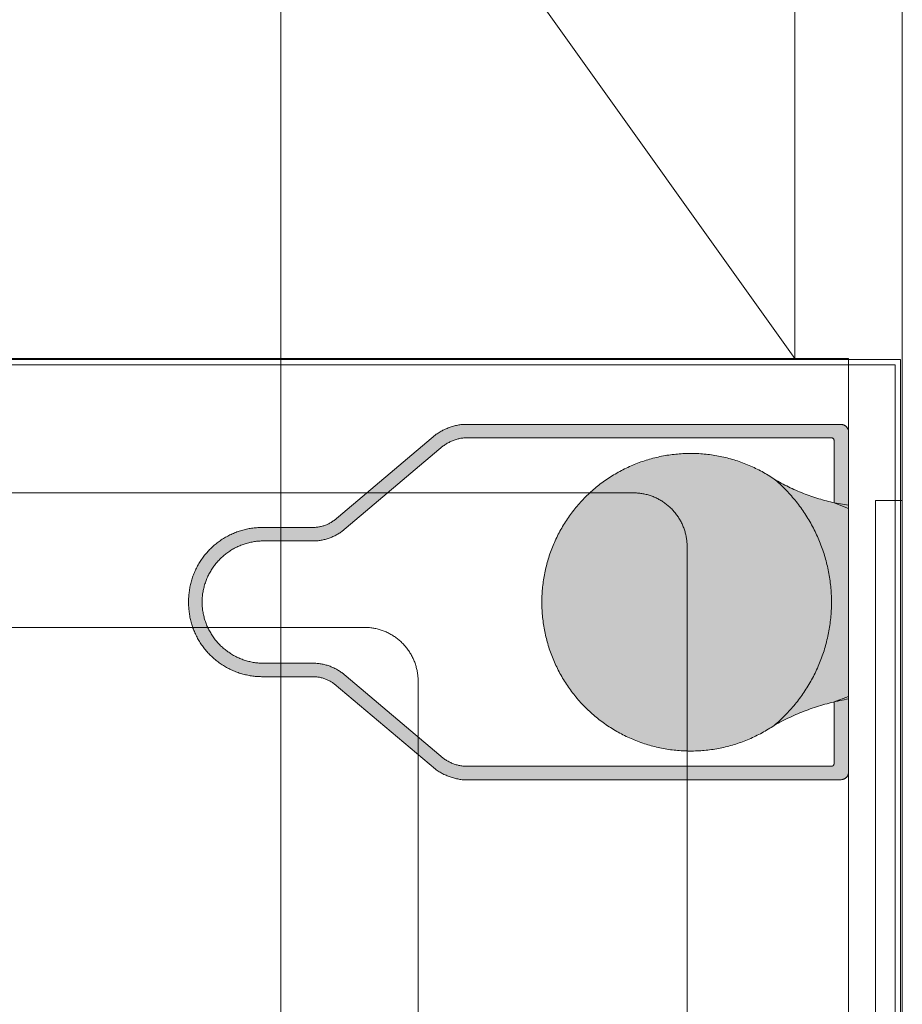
# Model space of a CAD drawing. Header units: metres. Extents: x -2 to 117, y -1 to 84.
# Tile 176 of 186: x 49.791 to 50.448, y 44.362 to 45.094. Entities that reach past the tile are written whole.
import ezdxf

# ---------------------------------------------------------------- set-up
doc = ezdxf.new("R2010")
doc.units = ezdxf.units.M
for name, color, linetype in [('KFP_Möblierung', 7, 'Continuous'), ('KFP_Möblierung_festeinbauten_neubau', 7, 'Continuous'), ('KFP_Sanitär', 7, 'Continuous'), ('KFP_Wand Aussen', 7, 'Continuous'), ('KFP_Wand Innen', 7, 'Continuous'), ('Neubau_KFP_BH_Lose Möblierung_neubau', 7, 'Continuous'), ('Neubau_KFP_Möblierung', 7, 'Continuous'), ('Neubau_KFP_Wand Innen', 7, 'Continuous'), ('S-E 1_HKL2_54_S_Einrichtung', 7, 'Continuous')]:
    doc.layers.add(name, color=color, linetype=linetype)

# ---------------------------------------------------------------- blocks, each defined once
blk = doc.blocks.new('ITB_1002-ID-43-8-11635-220')
at = {"layer": 'KFP_Sanitär', "lineweight": 5, "true_color": 0x5a5d5a}
for points in [[(-15.06167, -16.22143), (-15.05581, -16.21649), (-15.05581, -16.20479), (-15.06167, -16.20835)], [(-15.05581, -16.21649), (-15.05554, -16.21632), (-15.05554, -16.20462), (-15.05581, -16.20479)], [(-15.05554, -16.21632), (-15.05112, -16.21364), (-15.05112, -16.20288), (-15.05554, -16.20462)], [(-15.05112, -16.21364), (-15.04886, -16.21275), (-15.04886, -16.20199), (-15.05112, -16.20288)], [(-15.04886, -16.21275), (-15.04602, -16.21163), (-15.04602, -16.2014), (-15.04886, -16.20199)], [(-15.04602, -16.21163), (-15.04184, -16.21078), (-15.04064, -16.21053), (-15.04064, -16.20054), (-15.04184, -16.20054), (-15.04602, -16.2014)], [(-15.04064, -16.21053), (-14.76725, -16.21054), (-14.76725, -16.20054), (-15.04064, -16.20054)], [(-14.76725, -16.21054), (-14.76584, -16.21112), (-14.76584, -16.20054), (-14.76725, -16.20054)], [(-14.76584, -16.21112), (-14.76525, -16.21254), (-14.76525, -16.20054), (-14.76584, -16.20054)], [(-14.76525, -16.21254), (-14.76021, -16.26081), (-14.75765, -16.26176), (-14.75562, -16.26252), (-14.75562, -16.20284), (-14.75765, -16.20116), (-14.76021, -16.20054), (-14.76525, -16.20054)], [(-14.75562, -16.26252), (-14.75453, -16.26292), (-14.75453, -16.20523), (-14.75562, -16.20284)], [(-15.13127, -16.28013), (-15.13127, -16.26705), (-15.06167, -16.20835), (-15.06167, -16.22143)], [(-14.76525, -16.25893), (-14.76021, -16.26081), (-14.76525, -16.21254)], [(-14.88368, -16.44274), (-14.87074, -16.44336), (-14.87074, -16.22209), (-14.88368, -16.22271)], [(-14.87074, -16.44336), (-14.85782, -16.44247), (-14.85782, -16.22298), (-14.87074, -16.22209)], [(-14.92082, -16.43196), (-14.90889, -16.437), (-14.90889, -16.22846), (-14.92082, -16.23349)], [(-14.90889, -16.437), (-14.89645, -16.4406), (-14.89645, -16.22485), (-14.90889, -16.22846)], [(-14.89645, -16.4406), (-14.88368, -16.44274), (-14.88368, -16.22271), (-14.89645, -16.22485)], [(-14.85782, -16.44247), (-14.84509, -16.44007), (-14.84509, -16.22538), (-14.85782, -16.22298)], [(-14.84509, -16.44007), (-14.83273, -16.43621), (-14.83273, -16.22924), (-14.84509, -16.22538)], [(-14.83273, -16.43621), (-14.82091, -16.43092), (-14.82091, -16.23453), (-14.83273, -16.22924)], [(-14.93208, -16.42556), (-14.92082, -16.43196), (-14.92082, -16.23349), (-14.93208, -16.23989)], [(-14.82091, -16.43092), (-14.80978, -16.42429), (-14.80978, -16.24116), (-14.82091, -16.23453)], [(-14.94252, -16.41789), (-14.93208, -16.42556), (-14.93208, -16.23989), (-14.94252, -16.24756)], [(-14.80978, -16.42429), (-14.79677, -16.41767), (-14.79665, -16.41761), (-14.78314, -16.41213), (-14.783, -16.41207), (-14.76901, -16.40775), (-14.76892, -16.40773), (-14.75453, -16.4046), (-14.75453, -16.2606), (-14.76892, -16.25787), (-14.76901, -16.25786), (-14.783, -16.25371), (-14.78314, -16.25367), (-14.79665, -16.24813), (-14.79677, -16.24808), (-14.80978, -16.24116)], [(-14.95198, -16.40905), (-14.94252, -16.41789), (-14.94252, -16.24756), (-14.95198, -16.2564)], [(-14.96035, -16.39917), (-14.95198, -16.40905), (-14.95198, -16.2564), (-14.96035, -16.26628)], [(-15.14156, -16.28521), (-15.13742, -16.28376), (-15.13742, -16.27215), (-15.14156, -16.27461)], [(-15.13742, -16.28376), (-15.13705, -16.28354), (-15.13705, -16.27193), (-15.13742, -16.27215)], [(-15.13705, -16.28354), (-15.13127, -16.28013), (-15.13127, -16.26705), (-15.13705, -16.27193)], [(-14.96751, -16.38838), (-14.96035, -16.39917), (-14.96035, -16.26628), (-14.96751, -16.27707)], [(-15.21219, -16.29324), (-15.20712, -16.29087), (-15.20712, -16.27975), (-15.21219, -16.28184)], [(-15.20712, -16.29087), (-15.205, -16.28988), (-15.205, -16.27925), (-15.20712, -16.27975)], [(-15.205, -16.28988), (-15.19865, -16.28818), (-15.19865, -16.27775), (-15.205, -16.27925)], [(-15.19865, -16.28818), (-15.19733, -16.28782), (-15.19733, -16.27766), (-15.19865, -16.27775)], [(-15.19733, -16.28782), (-15.18996, -16.28717), (-15.18942, -16.28712), (-15.18942, -16.27712), (-15.18996, -16.27712), (-15.19733, -16.27766)], [(-15.18942, -16.28712), (-15.1517, -16.28712), (-15.1517, -16.27712), (-15.18942, -16.27712)], [(-15.1517, -16.28712), (-15.15124, -16.28712), (-15.14651, -16.28645), (-15.14651, -16.27637), (-15.15124, -16.27705), (-15.1517, -16.27712)], [(-15.14651, -16.28645), (-15.14416, -16.28612), (-15.14416, -16.27554), (-15.14651, -16.27637)], [(-15.14416, -16.28612), (-15.14156, -16.28521), (-15.14156, -16.27461), (-15.14416, -16.27554)], [(-14.97336, -16.37682), (-14.96751, -16.38838), (-14.96751, -16.27707), (-14.97336, -16.28863)], [(-15.22434, -16.30338), (-15.2226, -16.30165), (-15.2226, -16.28761), (-15.22434, -16.2891)], [(-15.2226, -16.30165), (-15.21871, -16.29778), (-15.21871, -16.28523), (-15.2226, -16.28761)], [(-15.21871, -16.29778), (-15.21517, -16.29531), (-15.21517, -16.28306), (-15.21871, -16.28523)], [(-15.21517, -16.29531), (-15.21219, -16.29324), (-15.21219, -16.28184), (-15.21517, -16.28306)], [(-15.23231, -16.31704), (-15.22921, -16.31048), (-15.22921, -16.29328), (-15.23231, -16.29694)], [(-15.22921, -16.31048), (-15.22892, -16.30986), (-15.22892, -16.29303), (-15.22921, -16.29328)], [(-15.22892, -16.30986), (-15.22434, -16.30338), (-15.22434, -16.2891), (-15.22892, -16.29303)], [(-14.97782, -16.36466), (-14.97336, -16.37682), (-14.97336, -16.28863), (-14.97782, -16.30079)], [(-15.23935, -16.35784), (-15.23518, -16.36474), (-15.23518, -16.30046), (-15.23935, -16.30736)], [(-15.23518, -16.3326), (-15.23484, -16.32912), (-15.23484, -16.29992), (-15.23518, -16.30046)], [(-15.23484, -16.32912), (-15.23442, -16.3247), (-15.23442, -16.29942), (-15.23484, -16.29992)], [(-15.23442, -16.3247), (-15.23231, -16.31704), (-15.23231, -16.29694), (-15.23442, -16.29942)], [(-14.98082, -16.35206), (-14.97782, -16.36466), (-14.97782, -16.30079), (-14.98082, -16.31339)], [(-15.24263, -16.34977), (-15.23935, -16.35784), (-15.23935, -16.30736), (-15.24263, -16.31543)], [(-15.24459, -16.34129), (-15.24263, -16.34977), (-15.24263, -16.31543), (-15.24459, -16.32391)], [(-14.98234, -16.3392), (-14.98082, -16.35206), (-14.98082, -16.31339), (-14.98234, -16.32625)], [(-15.24518, -16.3326), (-15.24459, -16.34129), (-15.24459, -16.32391)], [(-15.23518, -16.36474), (-15.23484, -16.36529), (-15.23442, -16.36578), (-15.23231, -16.36827), (-15.22921, -16.37193), (-15.22892, -16.37218), (-15.22434, -16.3761), (-15.2226, -16.37759), (-15.21871, -16.37997), (-15.21517, -16.38214), (-15.21219, -16.38336), (-15.20712, -16.38545), (-15.205, -16.38595), (-15.19865, -16.38745), (-15.19733, -16.38755), (-15.18996, -16.38808), (-15.18942, -16.38808), (-15.18942, -16.37809), (-15.18996, -16.37804), (-15.19733, -16.37738), (-15.19865, -16.37702), (-15.205, -16.37532), (-15.20712, -16.37433), (-15.21219, -16.37197), (-15.21517, -16.36989), (-15.21871, -16.36742), (-15.2226, -16.36356), (-15.22434, -16.36183), (-15.22892, -16.35534), (-15.22921, -16.35473), (-15.23231, -16.34816), (-15.23442, -16.34051), (-15.23484, -16.33608), (-15.23518, -16.3326)], [(-15.18942, -16.38808), (-15.1517, -16.38808), (-15.1517, -16.37809), (-15.18942, -16.37809)], [(-15.1517, -16.38808), (-15.15124, -16.38815), (-15.14651, -16.38884), (-15.14416, -16.38967), (-15.14156, -16.39059), (-15.13742, -16.39305), (-15.13705, -16.39327), (-15.13127, -16.39815), (-15.13127, -16.38508), (-15.13705, -16.38166), (-15.13742, -16.38145), (-15.14156, -16.38), (-15.14416, -16.37908), (-15.14651, -16.37875), (-15.15124, -16.37809), (-15.1517, -16.37809)], [(-15.13127, -16.39815), (-15.06167, -16.45685), (-15.06167, -16.44378), (-15.13127, -16.38508)], [(-14.76525, -16.45267), (-14.76021, -16.46467), (-14.75765, -16.46405), (-14.75562, -16.46237), (-14.75453, -16.45997), (-14.75453, -16.40289), (-14.75562, -16.40328), (-14.75765, -16.40402), (-14.76021, -16.40495), (-14.76525, -16.40677)], [(-15.06167, -16.45685), (-15.05581, -16.46041), (-15.05554, -16.46058), (-15.05112, -16.46232), (-15.04886, -16.46321), (-15.04886, -16.45245), (-15.05112, -16.45156), (-15.05554, -16.44888), (-15.05581, -16.44872), (-15.06167, -16.44378)], [(-15.04886, -16.46321), (-15.04602, -16.4638), (-15.04184, -16.46467), (-15.04184, -16.45443), (-15.04602, -16.45357), (-15.04886, -16.45245)], [(-15.04184, -16.46467), (-15.04064, -16.46467), (-15.04064, -16.45467), (-15.04184, -16.45443)], [(-15.04064, -16.46467), (-14.76725, -16.46467), (-14.76725, -16.45467), (-15.04064, -16.45467)], [(-14.76725, -16.46467), (-14.76584, -16.46467), (-14.76525, -16.46467), (-14.76021, -16.46467), (-14.76525, -16.45267), (-14.76584, -16.45408), (-14.76725, -16.45467)]]:
    blk.add_hatch(color=251, dxfattribs=at).paths.add_polyline_path(points)
at = {"layer": 'KFP_Möblierung', "color": 251, "lineweight": 5, "true_color": 0x5a5d5a}
for p, q in [((-15.27503, -16.15139), (-15.36503, -16.15139)), ((-15.14003, -16.15139), (-15.23003, -16.15139)), ((-15.00503, -16.15139), (-15.09503, -16.15139)), ((-14.87003, -16.15139), (-14.96003, -16.15139)), ((-14.75453, -16.15139), (-14.82503, -16.15139)), ((-14.75453, -16.22139), (-14.75453, -16.15139)), ((-14.91453, -16.25139), (-15.73453, -16.25139)), ((-14.75453, -16.35639), (-14.75453, -16.26639)), ((-14.87453, -17.41139), (-14.87453, -16.29139)), ((-15.11453, -16.35139), (-15.63453, -16.35139)), ((-15.07453, -17.31139), (-15.07453, -16.39139)), ((-14.75453, -16.49139), (-14.75453, -16.40139)), ((-14.75453, -16.62639), (-14.75453, -16.53639))]:
    blk.add_line(p, q, dxfattribs=at)
for points in [[(-15.79453, -16.15139), (-15.79453, -17.55139), (-14.75453, -17.55139), (-14.75453, -16.15139), (-15.79453, -16.15139)], [(-14.87453, -16.29139), (-14.87454, -16.2906), (-14.87456, -16.2898), (-14.8746, -16.28901), (-14.87465, -16.28821), (-14.87472, -16.28742), (-14.87481, -16.28663), (-14.87491, -16.28584), (-14.87503, -16.28506), (-14.87517, -16.28427), (-14.87532, -16.28349), (-14.87548, -16.28271), (-14.87566, -16.28194), (-14.87586, -16.28117), (-14.87607, -16.2804), (-14.87629, -16.27964), (-14.87653, -16.27888), (-14.87679, -16.27813), (-14.87706, -16.27738), (-14.87735, -16.27664), (-14.87765, -16.2759), (-14.87796, -16.27517), (-14.87829, -16.27445), (-14.87864, -16.27373), (-14.879, -16.27302), (-14.87937, -16.27232), (-14.87975, -16.27162), (-14.88015, -16.27094), (-14.88057, -16.27026), (-14.88099, -16.26959), (-14.88143, -16.26892), (-14.88189, -16.26827), (-14.88235, -16.26762), (-14.88283, -16.26699), (-14.88332, -16.26636), (-14.88383, -16.26575), (-14.88434, -16.26514), (-14.88487, -16.26455), (-14.88541, -16.26396), (-14.88596, -16.26339), (-14.88653, -16.26283), (-14.8871, -16.26228), (-14.88768, -16.26174), (-14.88828, -16.26121), (-14.88888, -16.26069), (-14.8895, -16.26019), (-14.89012, -16.2597), (-14.89076, -16.25922), (-14.8914, -16.25875), (-14.89206, -16.2583), (-14.89272, -16.25786), (-14.89339, -16.25743), (-14.89407, -16.25702), (-14.89476, -16.25662), (-14.89545, -16.25623), (-14.89616, -16.25586), (-14.89687, -16.2555), (-14.89758, -16.25516), (-14.89831, -16.25483), (-14.89904, -16.25451), (-14.89977, -16.25421), (-14.90051, -16.25393), (-14.90126, -16.25366), (-14.90202, -16.2534), (-14.90277, -16.25316), (-14.90354, -16.25293), (-14.9043, -16.25272), (-14.90507, -16.25253), (-14.90585, -16.25235), (-14.90663, -16.25218), (-14.90741, -16.25203), (-14.90819, -16.2519), (-14.90898, -16.25178), (-14.90977, -16.25168), (-14.91056, -16.25159), (-14.91135, -16.25152), (-14.91214, -16.25146), (-14.91294, -16.25142), (-14.91373, -16.2514), (-14.91453, -16.25139)], [(-15.07453, -16.39139), (-15.07454, -16.3906), (-15.07456, -16.3898), (-15.0746, -16.38901), (-15.07465, -16.38821), (-15.07472, -16.38742), (-15.07481, -16.38663), (-15.07491, -16.38584), (-15.07503, -16.38506), (-15.07517, -16.38427), (-15.07532, -16.38349), (-15.07548, -16.38271), (-15.07566, -16.38194), (-15.07586, -16.38117), (-15.07607, -16.3804), (-15.07629, -16.37964), (-15.07653, -16.37888), (-15.07679, -16.37813), (-15.07706, -16.37738), (-15.07735, -16.37664), (-15.07765, -16.3759), (-15.07796, -16.37517), (-15.07829, -16.37445), (-15.07864, -16.37373), (-15.079, -16.37302), (-15.07937, -16.37232), (-15.07975, -16.37162), (-15.08015, -16.37094), (-15.08057, -16.37026), (-15.08099, -16.36959), (-15.08143, -16.36892), (-15.08189, -16.36827), (-15.08235, -16.36762), (-15.08283, -16.36699), (-15.08332, -16.36636), (-15.08383, -16.36575), (-15.08434, -16.36514), (-15.08487, -16.36455), (-15.08541, -16.36396), (-15.08596, -16.36339), (-15.08653, -16.36283), (-15.0871, -16.36228), (-15.08768, -16.36174), (-15.08828, -16.36121), (-15.08888, -16.36069), (-15.0895, -16.36019), (-15.09012, -16.3597), (-15.09076, -16.35922), (-15.0914, -16.35875), (-15.09206, -16.3583), (-15.09272, -16.35786), (-15.09339, -16.35743), (-15.09407, -16.35702), (-15.09476, -16.35662), (-15.09545, -16.35623), (-15.09616, -16.35586), (-15.09687, -16.3555), (-15.09758, -16.35516), (-15.09831, -16.35483), (-15.09904, -16.35451), (-15.09977, -16.35421), (-15.10051, -16.35393), (-15.10126, -16.35366), (-15.10202, -16.3534), (-15.10277, -16.35316), (-15.10354, -16.35293), (-15.1043, -16.35272), (-15.10507, -16.35253), (-15.10585, -16.35235), (-15.10663, -16.35218), (-15.10741, -16.35203), (-15.10819, -16.3519), (-15.10898, -16.35178), (-15.10977, -16.35168), (-15.11056, -16.35159), (-15.11135, -16.35152), (-15.11214, -16.35146), (-15.11294, -16.35142), (-15.11373, -16.3514), (-15.11453, -16.35139)]]:
    blk.add_lwpolyline(points, dxfattribs=at)
at = {"layer": 'KFP_Möblierung_festeinbauten_neubau', "color": 251, "lineweight": 5, "true_color": 0x5a5d5a}
for p, q in [((-14.71579, -16.15232), (-15.79358, -16.15232)), ((-15.79358, -16.15632), (-14.71979, -16.15632))]:
    blk.add_line(p, q, dxfattribs=at)
at = {"layer": 'KFP_Sanitär', "color": 251, "lineweight": 5, "true_color": 0x5a5d5a}
for p, q in [((-15.04184, -16.20054), (-14.76021, -16.20054)), ((-14.75453, -16.20523), (-14.75453, -16.26292)), ((-15.13705, -16.27193), (-15.06167, -16.20835)), ((-14.76725, -16.21054), (-15.04064, -16.21053)), ((-14.76525, -16.25893), (-14.76525, -16.21254)), ((-15.05581, -16.21649), (-15.13127, -16.28013)), ((-14.75453, -16.26292), (-14.76525, -16.25893)), ((-14.75453, -16.2606), (-14.75453, -16.3326)), ((-15.18996, -16.27712), (-15.1517, -16.27712)), ((-15.15124, -16.28712), (-15.18942, -16.28712)), ((-14.75453, -16.3326), (-14.75453, -16.4046)), ((-15.18942, -16.37809), (-15.15124, -16.37809)), ((-15.1517, -16.38808), (-15.18996, -16.38808)), ((-15.13127, -16.38508), (-15.05581, -16.44872)), ((-15.06167, -16.45685), (-15.13705, -16.39327)), ((-14.76525, -16.40677), (-14.75453, -16.40289)), ((-14.75453, -16.40289), (-14.75453, -16.45997)), ((-14.76525, -16.45267), (-14.76525, -16.40677)), ((-15.04064, -16.45467), (-14.76725, -16.45467)), ((-14.76021, -16.46467), (-15.04184, -16.46467))]:
    blk.add_line(p, q, dxfattribs=at)
for points in [[(-15.04184, -16.20054), (-15.04266, -16.20064), (-15.04348, -16.20077), (-15.0443, -16.2009), (-15.04511, -16.20106), (-15.04592, -16.20123), (-15.04673, -16.20142), (-15.04753, -16.20162), (-15.04833, -16.20184), (-15.04913, -16.20207), (-15.04992, -16.20232), (-15.0507, -16.20259), (-15.05148, -16.20287), (-15.05226, -16.20317), (-15.05303, -16.20348), (-15.05379, -16.2038), (-15.05454, -16.20415), (-15.05529, -16.2045), (-15.05603, -16.20487), (-15.05677, -16.20526), (-15.05749, -16.20566), (-15.05821, -16.20607), (-15.05892, -16.2065), (-15.05962, -16.20694), (-15.06032, -16.2074), (-15.061, -16.20787), (-15.06167, -16.20835)], [(-14.75453, -16.20523), (-14.7546, -16.20494), (-14.75468, -16.20464), (-14.75478, -16.20435), (-14.75489, -16.20407), (-14.75502, -16.20379), (-14.75517, -16.20352), (-14.75532, -16.20326), (-14.7555, -16.203), (-14.75568, -16.20276), (-14.75588, -16.20252), (-14.75608, -16.2023), (-14.75631, -16.20208), (-14.75654, -16.20188), (-14.75678, -16.20169), (-14.75703, -16.20152), (-14.75729, -16.20135), (-14.75756, -16.2012), (-14.75783, -16.20107), (-14.75811, -16.20095), (-14.7584, -16.20084), (-14.75869, -16.20075), (-14.75899, -16.20068), (-14.75929, -16.20062), (-14.75959, -16.20057), (-14.7599, -16.20055), (-14.76021, -16.20054)], [(-15.04064, -16.21053), (-15.04135, -16.21062), (-15.04206, -16.21073), (-15.04277, -16.21085), (-15.04347, -16.21099), (-15.04417, -16.21115), (-15.04487, -16.21132), (-15.04556, -16.2115), (-15.04625, -16.2117), (-15.04693, -16.21192), (-15.04761, -16.21215), (-15.04828, -16.2124), (-15.04895, -16.21266), (-15.04961, -16.21294), (-15.05026, -16.21323), (-15.05091, -16.21353), (-15.05155, -16.21385), (-15.05218, -16.21419), (-15.05281, -16.21454), (-15.05343, -16.2149), (-15.05404, -16.21528), (-15.05464, -16.21567), (-15.05523, -16.21607), (-15.05581, -16.21649)], [(-14.76525, -16.21254), (-14.76526, -16.21235), (-14.76529, -16.21217), (-14.76533, -16.21199), (-14.76539, -16.21181), (-14.76546, -16.21164), (-14.76555, -16.21148), (-14.76566, -16.21133), (-14.76577, -16.21119), (-14.76591, -16.21106), (-14.76605, -16.21094), (-14.7662, -16.21083), (-14.76636, -16.21075), (-14.76653, -16.21067), (-14.76671, -16.21061), (-14.76688, -16.21057), (-14.76707, -16.21054), (-14.76725, -16.21054)], [(-14.80978, -16.24116), (-14.81089, -16.24042), (-14.812, -16.23969), (-14.81312, -16.23898), (-14.81425, -16.23828), (-14.81539, -16.2376), (-14.81653, -16.23693), (-14.81769, -16.23627), (-14.81885, -16.23563), (-14.82002, -16.235), (-14.82119, -16.23438), (-14.82238, -16.23378), (-14.82357, -16.23319), (-14.82477, -16.23262), (-14.82597, -16.23206), (-14.82718, -16.23152), (-14.8284, -16.23099), (-14.82963, -16.23047), (-14.83086, -16.22997), (-14.83209, -16.22949), (-14.83334, -16.22902), (-14.83458, -16.22856), (-14.83584, -16.22812), (-14.83709, -16.2277), (-14.83836, -16.22729), (-14.83963, -16.22689), (-14.8409, -16.22651), (-14.84218, -16.22615), (-14.84346, -16.2258), (-14.84474, -16.22547), (-14.84603, -16.22515), (-14.84733, -16.22485), (-14.84862, -16.22456), (-14.84992, -16.22429), (-14.85123, -16.22403), (-14.85253, -16.22379), (-14.85384, -16.22357), (-14.85515, -16.22336), (-14.85647, -16.22316), (-14.85778, -16.22299), (-14.8591, -16.22283), (-14.86042, -16.22268), (-14.86174, -16.22255), (-14.86307, -16.22244), (-14.86439, -16.22234), (-14.86572, -16.22226), (-14.86704, -16.22219), (-14.86837, -16.22214), (-14.8697, -16.22211), (-14.87103, -16.22209), (-14.87235, -16.22209), (-14.87368, -16.2221), (-14.87501, -16.22213), (-14.87634, -16.22217), (-14.87766, -16.22224), (-14.87899, -16.22231), (-14.88032, -16.22241), (-14.88164, -16.22252), (-14.88296, -16.22264), (-14.88428, -16.22278), (-14.8856, -16.22294), (-14.88692, -16.22311), (-14.88823, -16.2233), (-14.88955, -16.2235), (-14.89086, -16.22372), (-14.89216, -16.22396), (-14.89347, -16.22421), (-14.89477, -16.22448), (-14.89607, -16.22476), (-14.89736, -16.22506), (-14.89865, -16.22537), (-14.89994, -16.2257), (-14.90122, -16.22604), (-14.9025, -16.2264), (-14.90377, -16.22678), (-14.90504, -16.22717), (-14.90631, -16.22757), (-14.90757, -16.228), (-14.90882, -16.22843), (-14.91007, -16.22888), (-14.91131, -16.22935), (-14.91255, -16.22983), (-14.91378, -16.23032), (-14.91501, -16.23083), (-14.91623, -16.23136), (-14.91744, -16.2319), (-14.91865, -16.23245), (-14.91985, -16.23302), (-14.92104, -16.23361), (-14.92223, -16.2342), (-14.92341, -16.23481), (-14.92458, -16.23544), (-14.92575, -16.23608), (-14.9269, -16.23673), (-14.92805, -16.2374), (-14.92919, -16.23808), (-14.93032, -16.23878), (-14.93145, -16.23948), (-14.93256, -16.24021), (-14.93367, -16.24094), (-14.93476, -16.24169), (-14.93585, -16.24245), (-14.93693, -16.24322), (-14.938, -16.24401), (-14.93906, -16.24481), (-14.94011, -16.24562), (-14.94115, -16.24645), (-14.94218, -16.24729), (-14.9432, -16.24814), (-14.94421, -16.249), (-14.94521, -16.24987), (-14.9462, -16.25076), (-14.94718, -16.25166), (-14.94815, -16.25257), (-14.94911, -16.25349), (-14.95005, -16.25442), (-14.95099, -16.25537), (-14.95191, -16.25632), (-14.95282, -16.25729), (-14.95372, -16.25826), (-14.95461, -16.25925), (-14.95548, -16.26025), (-14.95635, -16.26126), (-14.9572, -16.26228), (-14.95804, -16.26331), (-14.95887, -16.26435), (-14.95968, -16.26539), (-14.96048, -16.26645), (-14.96127, -16.26752), (-14.96205, -16.2686), (-14.96281, -16.26969), (-14.96356, -16.27078), (-14.9643, -16.27189), (-14.96502, -16.273), (-14.96573, -16.27412), (-14.96643, -16.27525), (-14.96711, -16.27639), (-14.96778, -16.27754), (-14.96844, -16.2787), (-14.96908, -16.27986), (-14.96971, -16.28103), (-14.97032, -16.28221), (-14.97092, -16.28339), (-14.9715, -16.28458), (-14.97208, -16.28578), (-14.97263, -16.28699), (-14.97317, -16.2882), (-14.9737, -16.28942), (-14.97421, -16.29065), (-14.97471, -16.29188), (-14.97519, -16.29312), (-14.97566, -16.29436), (-14.97611, -16.29561), (-14.97655, -16.29686), (-14.97698, -16.29812), (-14.97738, -16.29938), (-14.97778, -16.30065), (-14.97815, -16.30193), (-14.97852, -16.3032), (-14.97886, -16.30449), (-14.97919, -16.30577), (-14.97951, -16.30706), (-14.97981, -16.30836), (-14.98009, -16.30965), (-14.98036, -16.31095), (-14.98062, -16.31226), (-14.98086, -16.31356), (-14.98108, -16.31487), (-14.98128, -16.31619), (-14.98147, -16.3175), (-14.98165, -16.31882), (-14.98181, -16.32014), (-14.98195, -16.32146), (-14.98208, -16.32278), (-14.98219, -16.3241), (-14.98229, -16.32543), (-14.98237, -16.32675), (-14.98243, -16.32808), (-14.98248, -16.32941), (-14.98251, -16.33073), (-14.98253, -16.33206), (-14.98253, -16.33339), (-14.98251, -16.33472), (-14.98248, -16.33605), (-14.98243, -16.33737), (-14.98237, -16.3387), (-14.98229, -16.34002), (-14.98219, -16.34135), (-14.98208, -16.34267), (-14.98195, -16.344), (-14.98181, -16.34532), (-14.98165, -16.34663), (-14.98147, -16.34795), (-14.98128, -16.34927), (-14.98108, -16.35058), (-14.98086, -16.35189), (-14.98062, -16.35319), (-14.98036, -16.3545), (-14.98009, -16.3558), (-14.97981, -16.35709), (-14.97951, -16.35839), (-14.97919, -16.35968), (-14.97886, -16.36096), (-14.97852, -16.36225), (-14.97815, -16.36352), (-14.97778, -16.3648), (-14.97738, -16.36607), (-14.97698, -16.36733), (-14.97655, -16.36859), (-14.97611, -16.36984), (-14.97566, -16.37109), (-14.97519, -16.37234), (-14.97471, -16.37357), (-14.97421, -16.3748), (-14.9737, -16.37603), (-14.97317, -16.37725), (-14.97263, -16.37846), (-14.97208, -16.37967), (-14.9715, -16.38087), (-14.97092, -16.38206), (-14.97032, -16.38324), (-14.96971, -16.38442), (-14.96908, -16.38559), (-14.96844, -16.38676), (-14.96778, -16.38791), (-14.96711, -16.38906), (-14.96643, -16.3902), (-14.96573, -16.39133), (-14.96502, -16.39245), (-14.9643, -16.39356), (-14.96356, -16.39467), (-14.96281, -16.39576), (-14.96205, -16.39685), (-14.96127, -16.39793), (-14.96048, -16.399), (-14.95968, -16.40006), (-14.95887, -16.40111), (-14.95804, -16.40214), (-14.9572, -16.40317), (-14.95635, -16.40419), (-14.95548, -16.4052), (-14.95461, -16.4062), (-14.95372, -16.40719), (-14.95282, -16.40816), (-14.95191, -16.40913), (-14.95099, -16.41009), (-14.95005, -16.41103), (-14.94911, -16.41196), (-14.94815, -16.41288), (-14.94718, -16.41379), (-14.9462, -16.41469), (-14.94521, -16.41558), (-14.94421, -16.41645), (-14.9432, -16.41731), (-14.94218, -16.41816), (-14.94115, -16.419), (-14.94011, -16.41983), (-14.93906, -16.42064), (-14.938, -16.42144), (-14.93693, -16.42223), (-14.93585, -16.423), (-14.93476, -16.42376), (-14.93367, -16.42451), (-14.93256, -16.42525), (-14.93145, -16.42597), (-14.93032, -16.42668), (-14.92919, -16.42737), (-14.92805, -16.42805), (-14.9269, -16.42872), (-14.92575, -16.42937), (-14.92458, -16.43001), (-14.92341, -16.43064), (-14.92223, -16.43125), (-14.92104, -16.43185), (-14.91985, -16.43243), (-14.91865, -16.433), (-14.91744, -16.43355), (-14.91623, -16.43409), (-14.91501, -16.43462), (-14.91378, -16.43513), (-14.91255, -16.43562), (-14.91131, -16.4361), (-14.91007, -16.43657), (-14.90882, -16.43702), (-14.90757, -16.43746), (-14.90631, -16.43788), (-14.90504, -16.43828), (-14.90377, -16.43867), (-14.9025, -16.43905), (-14.90122, -16.43941), (-14.89994, -16.43975), (-14.89865, -16.44008), (-14.89736, -16.44039), (-14.89607, -16.44069), (-14.89477, -16.44097), (-14.89347, -16.44124), (-14.89216, -16.44149), (-14.89086, -16.44173), (-14.88955, -16.44195), (-14.88823, -16.44215), (-14.88692, -16.44234), (-14.8856, -16.44251), (-14.88428, -16.44267), (-14.88296, -16.44281), (-14.88164, -16.44294), (-14.88032, -16.44304), (-14.87899, -16.44314), (-14.87766, -16.44322), (-14.87634, -16.44328), (-14.87501, -16.44332), (-14.87368, -16.44335), (-14.87235, -16.44337), (-14.87103, -16.44336), (-14.8697, -16.44334), (-14.86837, -16.44331), (-14.86704, -16.44326), (-14.86572, -16.44319), (-14.86439, -16.44311), (-14.86307, -16.44301), (-14.86174, -16.4429), (-14.86042, -16.44277), (-14.8591, -16.44262), (-14.85778, -16.44246), (-14.85647, -16.44229), (-14.85515, -16.44209), (-14.85384, -16.44188), (-14.85253, -16.44166), (-14.85123, -16.44142), (-14.84992, -16.44116), (-14.84862, -16.44089), (-14.84733, -16.44061), (-14.84603, -16.4403), (-14.84474, -16.43998), (-14.84346, -16.43965), (-14.84218, -16.4393), (-14.8409, -16.43894), (-14.83963, -16.43856), (-14.83836, -16.43816), (-14.83709, -16.43775), (-14.83584, -16.43733), (-14.83458, -16.43689), (-14.83334, -16.43643), (-14.83209, -16.43596), (-14.83086, -16.43548), (-14.82963, -16.43498), (-14.8284, -16.43446), (-14.82718, -16.43393), (-14.82597, -16.43339), (-14.82477, -16.43283), (-14.82357, -16.43226), (-14.82238, -16.43167), (-14.82119, -16.43107), (-14.82002, -16.43045), (-14.81885, -16.42982), (-14.81769, -16.42918), (-14.81653, -16.42852), (-14.81539, -16.42785), (-14.81425, -16.42717), (-14.81312, -16.42647), (-14.812, -16.42576), (-14.81089, -16.42503), (-14.80978, -16.42429)], [(-14.80978, -16.24116), (-14.80848, -16.24193), (-14.80717, -16.24269), (-14.80585, -16.24343), (-14.80453, -16.24416), (-14.8032, -16.24487), (-14.80186, -16.24558), (-14.80051, -16.24626), (-14.79916, -16.24694), (-14.7978, -16.2476), (-14.79643, -16.24824), (-14.79506, -16.24888), (-14.79368, -16.24949), (-14.79229, -16.2501), (-14.7909, -16.25069), (-14.7895, -16.25126), (-14.78809, -16.25182), (-14.78668, -16.25237), (-14.78527, -16.2529), (-14.78385, -16.25342), (-14.78242, -16.25392), (-14.78099, -16.25441), (-14.77955, -16.25488), (-14.77811, -16.25533), (-14.77667, -16.25578), (-14.77522, -16.25621), (-14.77376, -16.25662), (-14.7723, -16.25702), (-14.77084, -16.2574), (-14.76937, -16.25777), (-14.7679, -16.25812), (-14.76643, -16.25846), (-14.76495, -16.25878), (-14.76347, -16.25908), (-14.76199, -16.25938), (-14.7605, -16.25965), (-14.75901, -16.25991), (-14.75752, -16.26016), (-14.75602, -16.26039), (-14.75453, -16.2606)], [(-14.80978, -16.42429), (-14.80873, -16.4234), (-14.80769, -16.42249), (-14.80666, -16.42157), (-14.80564, -16.42064), (-14.80463, -16.41969), (-14.80364, -16.41874), (-14.80265, -16.41777), (-14.80168, -16.41679), (-14.80071, -16.41581), (-14.79976, -16.41481), (-14.79882, -16.41379), (-14.79789, -16.41277), (-14.79697, -16.41174), (-14.79607, -16.4107), (-14.79518, -16.40965), (-14.79429, -16.40858), (-14.79343, -16.40751), (-14.79257, -16.40643), (-14.79173, -16.40533), (-14.7909, -16.40423), (-14.79008, -16.40312), (-14.78927, -16.402), (-14.78848, -16.40086), (-14.7877, -16.39973), (-14.78694, -16.39858), (-14.78618, -16.39742), (-14.78544, -16.39625), (-14.78472, -16.39508), (-14.78401, -16.3939), (-14.78331, -16.3927), (-14.78262, -16.39151), (-14.78195, -16.3903), (-14.7813, -16.38908), (-14.78065, -16.38786), (-14.78002, -16.38663), (-14.77941, -16.3854), (-14.77881, -16.38415), (-14.77822, -16.3829), (-14.77765, -16.38165), (-14.7771, -16.38038), (-14.77655, -16.37911), (-14.77603, -16.37784), (-14.77551, -16.37655), (-14.77502, -16.37527), (-14.77453, -16.37397), (-14.77406, -16.37267), (-14.77361, -16.37137), (-14.77317, -16.37006), (-14.77275, -16.36875), (-14.77234, -16.36743), (-14.77195, -16.3661), (-14.77157, -16.36478), (-14.77121, -16.36344), (-14.77086, -16.36211), (-14.77053, -16.36077), (-14.77022, -16.35942), (-14.76992, -16.35807), (-14.76963, -16.35672), (-14.76936, -16.35537), (-14.76911, -16.35401), (-14.76887, -16.35265), (-14.76865, -16.35129), (-14.76845, -16.34992), (-14.76826, -16.34856), (-14.76808, -16.34719), (-14.76792, -16.34582), (-14.76778, -16.34444), (-14.76765, -16.34307), (-14.76754, -16.34169), (-14.76744, -16.34031), (-14.76737, -16.33894), (-14.7673, -16.33756), (-14.76725, -16.33618), (-14.76722, -16.3348), (-14.76721, -16.33342), (-14.76721, -16.33204), (-14.76722, -16.33065), (-14.76725, -16.32927), (-14.7673, -16.32789), (-14.76737, -16.32652), (-14.76744, -16.32514), (-14.76754, -16.32376), (-14.76765, -16.32238), (-14.76778, -16.32101), (-14.76792, -16.31964), (-14.76808, -16.31826), (-14.76826, -16.31689), (-14.76845, -16.31553), (-14.76865, -16.31416), (-14.76887, -16.3128), (-14.76911, -16.31144), (-14.76936, -16.31008), (-14.76963, -16.30873), (-14.76992, -16.30738), (-14.77022, -16.30603), (-14.77053, -16.30468), (-14.77086, -16.30334), (-14.77121, -16.30201), (-14.77157, -16.30067), (-14.77195, -16.29935), (-14.77234, -16.29802), (-14.77275, -16.2967), (-14.77317, -16.29539), (-14.77361, -16.29408), (-14.77406, -16.29278), (-14.77453, -16.29148), (-14.77502, -16.29018), (-14.77551, -16.2889), (-14.77603, -16.28761), (-14.77655, -16.28634), (-14.7771, -16.28507), (-14.77765, -16.28381), (-14.77822, -16.28255), (-14.77881, -16.2813), (-14.77941, -16.28005), (-14.78002, -16.27882), (-14.78065, -16.27759), (-14.7813, -16.27637), (-14.78195, -16.27515), (-14.78262, -16.27395), (-14.78331, -16.27275), (-14.78401, -16.27156), (-14.78472, -16.27037), (-14.78544, -16.2692), (-14.78618, -16.26803), (-14.78694, -16.26687), (-14.7877, -16.26573), (-14.78848, -16.26459), (-14.78927, -16.26346), (-14.79008, -16.26233), (-14.7909, -16.26122), (-14.79173, -16.26012), (-14.79257, -16.25903), (-14.79343, -16.25794), (-14.79429, -16.25687), (-14.79518, -16.25581), (-14.79607, -16.25475), (-14.79697, -16.25371), (-14.79789, -16.25268), (-14.79882, -16.25166), (-14.79976, -16.25065), (-14.80071, -16.24965), (-14.80168, -16.24866), (-14.80265, -16.24768), (-14.80364, -16.24671), (-14.80463, -16.24576), (-14.80564, -16.24481), (-14.80666, -16.24388), (-14.80769, -16.24296), (-14.80873, -16.24206), (-14.80978, -16.24116)], [(-15.1517, -16.27712), (-15.15104, -16.27708), (-15.15039, -16.27703), (-15.14974, -16.27696), (-15.14908, -16.27687), (-15.14844, -16.27677), (-15.14779, -16.27665), (-15.14715, -16.27652), (-15.14651, -16.27637), (-15.14587, -16.2762), (-15.14524, -16.27602), (-15.14461, -16.27582), (-15.14399, -16.27561), (-15.14337, -16.27539), (-15.14276, -16.27514), (-15.14216, -16.27489), (-15.14156, -16.27461), (-15.14097, -16.27433), (-15.14038, -16.27403), (-15.13981, -16.27371), (-15.13924, -16.27338), (-15.13868, -16.27304), (-15.13813, -16.27268), (-15.13759, -16.27231), (-15.13705, -16.27193)], [(-15.18996, -16.27712), (-15.1909, -16.27712), (-15.19184, -16.27714), (-15.19278, -16.27717), (-15.19371, -16.27722), (-15.19465, -16.27729), (-15.19558, -16.27737), (-15.19651, -16.27747), (-15.19744, -16.27758), (-15.19837, -16.27771), (-15.1993, -16.27785), (-15.20022, -16.27802), (-15.20114, -16.27819), (-15.20206, -16.27838), (-15.20297, -16.27859), (-15.20388, -16.27882), (-15.20479, -16.27906), (-15.20569, -16.27931), (-15.20659, -16.27958), (-15.20748, -16.27987), (-15.20837, -16.28017), (-15.20925, -16.28048), (-15.21013, -16.28081), (-15.211, -16.28116), (-15.21186, -16.28152), (-15.21272, -16.28189), (-15.21357, -16.28228), (-15.21442, -16.28269), (-15.21526, -16.28311), (-15.21609, -16.28354), (-15.21691, -16.28399), (-15.21773, -16.28445), (-15.21854, -16.28492), (-15.21934, -16.28541), (-15.22013, -16.28591), (-15.22091, -16.28643), (-15.22168, -16.28696), (-15.22245, -16.2875), (-15.2232, -16.28806), (-15.22395, -16.28862), (-15.22468, -16.28921), (-15.22541, -16.2898), (-15.22612, -16.2904), (-15.22683, -16.29102), (-15.22752, -16.29165), (-15.22821, -16.29229), (-15.22888, -16.29295), (-15.22954, -16.29361), (-15.23019, -16.29429), (-15.23083, -16.29497), (-15.23145, -16.29567), (-15.23207, -16.29638), (-15.23267, -16.2971), (-15.23326, -16.29782), (-15.23384, -16.29856), (-15.2344, -16.29931), (-15.23495, -16.30007), (-15.23549, -16.30084), (-15.23602, -16.30161), (-15.23653, -16.3024), (-15.23703, -16.30319), (-15.23751, -16.30399), (-15.23798, -16.3048), (-15.23844, -16.30562), (-15.23888, -16.30645), (-15.23931, -16.30728), (-15.23973, -16.30812), (-15.24013, -16.30897), (-15.24051, -16.30982), (-15.24088, -16.31068), (-15.24124, -16.31155), (-15.24158, -16.31242), (-15.24191, -16.3133), (-15.24222, -16.31418), (-15.24251, -16.31507), (-15.2428, -16.31597), (-15.24306, -16.31687), (-15.24331, -16.31777), (-15.24355, -16.31868), (-15.24376, -16.31959), (-15.24397, -16.3205), (-15.24416, -16.32142), (-15.24433, -16.32234), (-15.24449, -16.32327), (-15.24463, -16.32419), (-15.24475, -16.32512), (-15.24486, -16.32605), (-15.24495, -16.32699), (-15.24503, -16.32792), (-15.24509, -16.32885), (-15.24514, -16.32979), (-15.24516, -16.33073), (-15.24518, -16.33166), (-15.24518, -16.3326)], [(-15.15124, -16.28712), (-15.15047, -16.28708), (-15.14971, -16.28702), (-15.14894, -16.28695), (-15.14818, -16.28686), (-15.14742, -16.28675), (-15.14667, -16.28663), (-15.14591, -16.2865), (-15.14516, -16.28635), (-15.14441, -16.28618), (-15.14367, -16.28599), (-15.14293, -16.28579), (-15.14219, -16.28558), (-15.14146, -16.28535), (-15.14073, -16.2851), (-15.14001, -16.28484), (-15.1393, -16.28457), (-15.13859, -16.28428), (-15.13788, -16.28397), (-15.13719, -16.28365), (-15.1365, -16.28331), (-15.13582, -16.28296), (-15.13514, -16.2826), (-15.13447, -16.28222), (-15.13381, -16.28183), (-15.13316, -16.28142), (-15.13252, -16.28101), (-15.13189, -16.28057), (-15.13127, -16.28013)], [(-15.18942, -16.28712), (-15.19028, -16.28713), (-15.19114, -16.28715), (-15.192, -16.2872), (-15.19286, -16.28726), (-15.19372, -16.28733), (-15.19458, -16.28742), (-15.19543, -16.28753), (-15.19629, -16.28765), (-15.19714, -16.28779), (-15.19799, -16.28795), (-15.19883, -16.28812), (-15.19967, -16.2883), (-15.20051, -16.28851), (-15.20135, -16.28873), (-15.20217, -16.28896), (-15.203, -16.28921), (-15.20382, -16.28947), (-15.20464, -16.28975), (-15.20545, -16.29005), (-15.20625, -16.29036), (-15.20705, -16.29069), (-15.20784, -16.29103), (-15.20862, -16.29138), (-15.2094, -16.29175), (-15.21017, -16.29214), (-15.21094, -16.29254), (-15.21169, -16.29295), (-15.21244, -16.29338), (-15.21318, -16.29382), (-15.21392, -16.29428), (-15.21464, -16.29475), (-15.21535, -16.29523), (-15.21606, -16.29573), (-15.21675, -16.29624), (-15.21744, -16.29676), (-15.21811, -16.29729), (-15.21878, -16.29784), (-15.21944, -16.2984), (-15.22008, -16.29897), (-15.22071, -16.29956), (-15.22134, -16.30015), (-15.22195, -16.30076), (-15.22255, -16.30138), (-15.22314, -16.30201), (-15.22371, -16.30265), (-15.22428, -16.3033), (-15.22483, -16.30397), (-15.22537, -16.30464), (-15.22589, -16.30532), (-15.22641, -16.30601), (-15.22691, -16.30672), (-15.22739, -16.30743), (-15.22787, -16.30815), (-15.22833, -16.30888), (-15.22877, -16.30961), (-15.22921, -16.31036), (-15.22963, -16.31111), (-15.23003, -16.31188), (-15.23042, -16.31265), (-15.23079, -16.31342), (-15.23115, -16.3142), (-15.2315, -16.31499), (-15.23183, -16.31579), (-15.23215, -16.31659), (-15.23245, -16.3174), (-15.23273, -16.31821), (-15.233, -16.31903), (-15.23326, -16.31986), (-15.2335, -16.32068), (-15.23372, -16.32152), (-15.23393, -16.32235), (-15.23412, -16.32319), (-15.23429, -16.32404), (-15.23446, -16.32489), (-15.2346, -16.32574), (-15.23473, -16.32659), (-15.23484, -16.32744), (-15.23494, -16.3283), (-15.23502, -16.32916), (-15.23508, -16.33002), (-15.23513, -16.33088), (-15.23516, -16.33174), (-15.23518, -16.3326)], [(-15.24518, -16.3326), (-15.24518, -16.33354), (-15.24516, -16.33448), (-15.24514, -16.33541), (-15.24509, -16.33635), (-15.24503, -16.33728), (-15.24495, -16.33822), (-15.24486, -16.33915), (-15.24475, -16.34008), (-15.24463, -16.34101), (-15.24449, -16.34194), (-15.24433, -16.34286), (-15.24416, -16.34378), (-15.24397, -16.3447), (-15.24376, -16.34561), (-15.24355, -16.34653), (-15.24331, -16.34743), (-15.24306, -16.34834), (-15.2428, -16.34924), (-15.24251, -16.35013), (-15.24222, -16.35102), (-15.24191, -16.3519), (-15.24158, -16.35278), (-15.24124, -16.35365), (-15.24088, -16.35452), (-15.24051, -16.35538), (-15.24013, -16.35624), (-15.23973, -16.35708), (-15.23931, -16.35792), (-15.23888, -16.35876), (-15.23844, -16.35958), (-15.23798, -16.3604), (-15.23751, -16.36121), (-15.23703, -16.36201), (-15.23653, -16.36281), (-15.23602, -16.36359), (-15.23549, -16.36437), (-15.23495, -16.36513), (-15.2344, -16.36589), (-15.23384, -16.36664), (-15.23326, -16.36738), (-15.23267, -16.36811), (-15.23207, -16.36883), (-15.23145, -16.36953), (-15.23083, -16.37023), (-15.23019, -16.37092), (-15.22954, -16.37159), (-15.22888, -16.37226), (-15.22821, -16.37291), (-15.22752, -16.37355), (-15.22683, -16.37418), (-15.22612, -16.3748), (-15.22541, -16.3754), (-15.22468, -16.376), (-15.22395, -16.37658), (-15.2232, -16.37715), (-15.22245, -16.3777), (-15.22168, -16.37824), (-15.22091, -16.37877), (-15.22013, -16.37929), (-15.21934, -16.37979), (-15.21854, -16.38028), (-15.21773, -16.38075), (-15.21691, -16.38122), (-15.21609, -16.38166), (-15.21526, -16.3821), (-15.21442, -16.38251), (-15.21357, -16.38292), (-15.21272, -16.38331), (-15.21186, -16.38368), (-15.211, -16.38404), (-15.21013, -16.38439), (-15.20925, -16.38472), (-15.20837, -16.38504), (-15.20748, -16.38534), (-15.20659, -16.38562), (-15.20569, -16.38589), (-15.20479, -16.38615), (-15.20388, -16.38639), (-15.20297, -16.38661), (-15.20206, -16.38682), (-15.20114, -16.38701), (-15.20022, -16.38719), (-15.1993, -16.38735), (-15.19837, -16.38749), (-15.19744, -16.38762), (-15.19651, -16.38774), (-15.19558, -16.38783), (-15.19465, -16.38792), (-15.19371, -16.38798), (-15.19278, -16.38803), (-15.19184, -16.38806), (-15.1909, -16.38808), (-15.18996, -16.38808)], [(-15.23518, -16.3326), (-15.23516, -16.33346), (-15.23513, -16.33432), (-15.23508, -16.33519), (-15.23502, -16.33605), (-15.23494, -16.3369), (-15.23484, -16.33776), (-15.23473, -16.33862), (-15.2346, -16.33947), (-15.23446, -16.34032), (-15.23429, -16.34116), (-15.23412, -16.34201), (-15.23393, -16.34285), (-15.23372, -16.34369), (-15.2335, -16.34452), (-15.23326, -16.34535), (-15.233, -16.34617), (-15.23273, -16.34699), (-15.23245, -16.3478), (-15.23215, -16.34861), (-15.23183, -16.34941), (-15.2315, -16.35021), (-15.23115, -16.351), (-15.23079, -16.35178), (-15.23042, -16.35256), (-15.23003, -16.35333), (-15.22963, -16.35409), (-15.22921, -16.35484), (-15.22877, -16.35559), (-15.22833, -16.35633), (-15.22787, -16.35705), (-15.22739, -16.35778), (-15.22691, -16.35849), (-15.22641, -16.35919), (-15.22589, -16.35988), (-15.22537, -16.36056), (-15.22483, -16.36124), (-15.22428, -16.3619), (-15.22371, -16.36255), (-15.22314, -16.36319), (-15.22255, -16.36382), (-15.22195, -16.36444), (-15.22134, -16.36505), (-15.22071, -16.36565), (-15.22008, -16.36623), (-15.21944, -16.3668), (-15.21878, -16.36736), (-15.21811, -16.36791), (-15.21744, -16.36845), (-15.21675, -16.36897), (-15.21606, -16.36948), (-15.21535, -16.36997), (-15.21464, -16.37046), (-15.21392, -16.37093), (-15.21318, -16.37138), (-15.21244, -16.37182), (-15.21169, -16.37225), (-15.21094, -16.37266), (-15.21017, -16.37306), (-15.2094, -16.37345), (-15.20862, -16.37382), (-15.20784, -16.37417), (-15.20705, -16.37452), (-15.20625, -16.37484), (-15.20545, -16.37515), (-15.20464, -16.37545), (-15.20382, -16.37573), (-15.203, -16.37599), (-15.20217, -16.37624), (-15.20135, -16.37648), (-15.20051, -16.3767), (-15.19967, -16.3769), (-15.19883, -16.37709), (-15.19799, -16.37726), (-15.19714, -16.37741), (-15.19629, -16.37755), (-15.19543, -16.37767), (-15.19458, -16.37778), (-15.19372, -16.37787), (-15.19286, -16.37795), (-15.192, -16.37801), (-15.19114, -16.37805), (-15.19028, -16.37808), (-15.18942, -16.37809)], [(-15.13127, -16.38508), (-15.13189, -16.38463), (-15.13252, -16.3842), (-15.13316, -16.38378), (-15.13381, -16.38337), (-15.13447, -16.38298), (-15.13514, -16.3826), (-15.13582, -16.38224), (-15.1365, -16.38189), (-15.13719, -16.38155), (-15.13788, -16.38123), (-15.13859, -16.38093), (-15.1393, -16.38064), (-15.14001, -16.38036), (-15.14073, -16.3801), (-15.14146, -16.37985), (-15.14219, -16.37962), (-15.14293, -16.37941), (-15.14367, -16.37921), (-15.14441, -16.37903), (-15.14516, -16.37886), (-15.14591, -16.3787), (-15.14667, -16.37857), (-15.14742, -16.37845), (-15.14818, -16.37834), (-15.14894, -16.37825), (-15.14971, -16.37818), (-15.15047, -16.37813), (-15.15124, -16.37809)], [(-15.13705, -16.39327), (-15.13759, -16.39289), (-15.13813, -16.39252), (-15.13868, -16.39216), (-15.13924, -16.39182), (-15.13981, -16.39149), (-15.14038, -16.39118), (-15.14097, -16.39087), (-15.14156, -16.39059), (-15.14216, -16.39032), (-15.14276, -16.39006), (-15.14337, -16.38982), (-15.14399, -16.38959), (-15.14461, -16.38938), (-15.14524, -16.38918), (-15.14587, -16.389), (-15.14651, -16.38884), (-15.14715, -16.38869), (-15.14779, -16.38855), (-15.14844, -16.38843), (-15.14908, -16.38833), (-15.14974, -16.38825), (-15.15039, -16.38818), (-15.15104, -16.38812), (-15.1517, -16.38808)], [(-14.75453, -16.4046), (-14.75614, -16.40489), (-14.75775, -16.40519), (-14.75936, -16.40551), (-14.76096, -16.40584), (-14.76256, -16.40619), (-14.76416, -16.40655), (-14.76575, -16.40693), (-14.76734, -16.40732), (-14.76892, -16.40773), (-14.77051, -16.40815), (-14.77208, -16.40859), (-14.77366, -16.40904), (-14.77523, -16.40951), (-14.77679, -16.40999), (-14.77835, -16.41049), (-14.7799, -16.411), (-14.78145, -16.41153), (-14.783, -16.41207), (-14.78454, -16.41263), (-14.78607, -16.4132), (-14.7876, -16.41379), (-14.78913, -16.41439), (-14.79064, -16.415), (-14.79215, -16.41563), (-14.79366, -16.41628), (-14.79516, -16.41694), (-14.79665, -16.41761), (-14.79814, -16.4183), (-14.79962, -16.419), (-14.80109, -16.41971), (-14.80256, -16.42044), (-14.80402, -16.42118), (-14.80547, -16.42194), (-14.80691, -16.42271), (-14.80835, -16.42349), (-14.80978, -16.42429)], [(-15.05581, -16.44872), (-15.05523, -16.44913), (-15.05464, -16.44954), (-15.05404, -16.44993), (-15.05343, -16.4503), (-15.05281, -16.45067), (-15.05218, -16.45101), (-15.05155, -16.45135), (-15.05091, -16.45167), (-15.05026, -16.45198), (-15.04961, -16.45227), (-15.04895, -16.45254), (-15.04828, -16.45281), (-15.04761, -16.45305), (-15.04693, -16.45328), (-15.04625, -16.4535), (-15.04556, -16.4537), (-15.04487, -16.45389), (-15.04417, -16.45406), (-15.04347, -16.45421), (-15.04277, -16.45435), (-15.04206, -16.45447), (-15.04135, -16.45458), (-15.04064, -16.45467)], [(-14.76725, -16.45467), (-14.76707, -16.45466), (-14.76688, -16.45463), (-14.76671, -16.45459), (-14.76653, -16.45453), (-14.76636, -16.45446), (-14.7662, -16.45437), (-14.76605, -16.45426), (-14.76591, -16.45415), (-14.76577, -16.45401), (-14.76566, -16.45387), (-14.76555, -16.45372), (-14.76546, -16.45356), (-14.76539, -16.45339), (-14.76533, -16.45321), (-14.76529, -16.45304), (-14.76526, -16.45285), (-14.76525, -16.45267)], [(-15.06167, -16.45685), (-15.061, -16.45734), (-15.06032, -16.45781), (-15.05962, -16.45826), (-15.05892, -16.4587), (-15.05821, -16.45913), (-15.05749, -16.45955), (-15.05677, -16.45995), (-15.05603, -16.46033), (-15.05529, -16.4607), (-15.05454, -16.46106), (-15.05379, -16.4614), (-15.05303, -16.46173), (-15.05226, -16.46204), (-15.05148, -16.46233), (-15.0507, -16.46261), (-15.04992, -16.46288), (-15.04913, -16.46313), (-15.04833, -16.46336), (-15.04753, -16.46358), (-15.04673, -16.46379), (-15.04592, -16.46397), (-15.04511, -16.46414), (-15.0443, -16.4643), (-15.04348, -16.46444), (-15.04266, -16.46456), (-15.04184, -16.46467)], [(-14.76021, -16.46467), (-14.7599, -16.46466), (-14.75959, -16.46463), (-14.75929, -16.46458), (-14.75899, -16.46453), (-14.75869, -16.46445), (-14.7584, -16.46436), (-14.75811, -16.46425), (-14.75783, -16.46413), (-14.75756, -16.464), (-14.75729, -16.46385), (-14.75703, -16.46369), (-14.75678, -16.46351), (-14.75654, -16.46332), (-14.75631, -16.46312), (-14.75608, -16.46291), (-14.75588, -16.46268), (-14.75568, -16.46245), (-14.7555, -16.4622), (-14.75532, -16.46195), (-14.75517, -16.46168), (-14.75502, -16.46141), (-14.75489, -16.46114), (-14.75478, -16.46085), (-14.75468, -16.46056), (-14.7546, -16.46027), (-14.75453, -16.45997)]]:
    blk.add_lwpolyline(points, dxfattribs=at)
at = {"layer": 'KFP_Wand Innen', "color": 251, "lineweight": 5, "true_color": 0x5a5d5a}
for p, q in [((-14.71979, -16.15632), (-14.71979, -17.55412)), ((-14.71579, -16.15232), (-14.71579, -16.15632)), ((-14.71579, -17.55412), (-14.71579, -16.15632))]:
    blk.add_line(p, q, dxfattribs=at)
at = {"layer": 'Neubau_KFP_BH_Lose Möblierung_neubau', "color": 251, "lineweight": 5, "true_color": 0x5a5d5a}
for p, q in [((-14.73453, -16.2572), (-14.73453, -17.4572)), ((-14.71453, -16.2572), (-14.73453, -16.2572)), ((-14.73453, -16.2572), (-14.73453, -17.4572)), ((-14.71453, -16.2572), (-14.73453, -16.2572)), ((-14.71453, -17.4572), (-14.71453, -16.2572)), ((-14.71453, -17.4572), (-14.71453, -16.2572))]:
    blk.add_line(p, q, dxfattribs=at)
blk.add_lwpolyline([(-14.73453, -16.2572), (-14.73453, -17.4572), (-14.71453, -17.4572), (-14.71453, -16.2572), (-14.73453, -16.2572)], dxfattribs=at)
at = {"layer": 'Neubau_KFP_Möblierung', "color": 251, "lineweight": 5, "true_color": 0x5a5d5a}
for p, q in [((-15.79453, -14.75139), (-14.79453, -16.15139)), ((-14.79453, -16.15139), (-14.79453, -14.75139)), ((-15.79453, -16.15139), (-14.79453, -16.15139))]:
    blk.add_line(p, q, dxfattribs=at)
blk.add_lwpolyline([(-15.79453, -14.75139), (-15.79453, -16.15139), (-14.79453, -16.15139), (-14.79453, -14.75139), (-15.79453, -14.75139)], dxfattribs=at)
at = {"layer": 'Neubau_KFP_Wand Innen', "color": 251, "lineweight": 5, "true_color": 0x5a5d5a}
for q in [(-14.71453, -17.6572), (-14.71453, -17.67915)]:
    blk.add_line((-14.71453, -14.68017), q, dxfattribs=at)
at = {"layer": 'S-E 1_HKL2_54_S_Einrichtung', "color": 251, "lineweight": 5, "true_color": 0x5a5d5a}
blk.add_line((-15.17649, -15.81017), (-15.17649, -17.01017), dxfattribs=at)

msp = doc.modelspace()

# ---------------------------------------------------------------- block references
at = {"layer": 'KFP_Wand Aussen', "color": 251, "lineweight": 5, "true_color": 0x5a5d5a}
msp.add_blockref('ITB_1002-ID-43-8-11635-220', (65.16215, 60.99331), dxfattribs=at)

doc.saveas('drawing.dxf')
